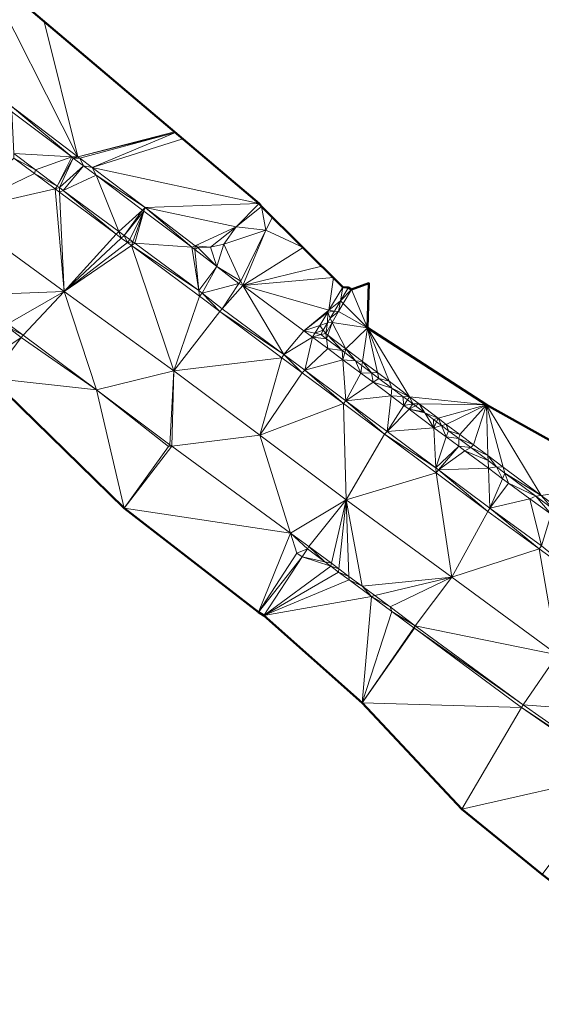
# Model space of a CAD drawing. Header units: metres. Extents: x 3490451 to 6981510, y 5754235 to 11509207.
# Tile 53 of 77: x 3490716 to 3490736, y 5754556 to 5754595. Entities that reach past the tile are written whole.
import ezdxf

# ---------------------------------------------------------------- set-up
doc = ezdxf.new("R2010")
doc.units = ezdxf.units.M
doc.layers.add('Kartierung-05$0$$VERB', color=7, linetype='Continuous', lineweight=18, true_color=0x82563a)

msp = doc.modelspace()

# ---------------------------------------------------------------- linework, layer by layer
at = {"layer": 'Kartierung-05$0$$VERB', "color": 1, "lineweight": 50, "ltscale": 0.02}
for points in [[(3490753.607, 5754596.644), (3490752.275, 5754593.798), (3490749.614, 5754588.334), (3490745.55, 5754579.872), (3490744.176, 5754575.688), (3490742.906, 5754576.245), (3490742.773, 5754576.315), (3490740.752, 5754577.429), (3490739.725, 5754576.525), (3490734.284, 5754579.562), (3490729.637, 5754582.577), (3490729.686, 5754584.32), (3490729.003, 5754584.069), (3490728.874, 5754584.145), (3490728.669, 5754584.169), (3490725.487, 5754587.324), (3490725.394, 5754587.441), (3490714.596, 5754596.574)], [(3490714.891, 5754580.603), (3490720.103, 5754575.522), (3490725.363, 5754571.449), (3490725.572, 5754571.312), (3490729.419, 5754567.907), (3490733.318, 5754563.736), (3490736.472, 5754561.181), (3490737.831, 5754560.143), (3490740.516, 5754555.936), (3490747.94, 5754549.754), (3490752.346, 5754546.569), (3490765.008, 5754540.414), (3490771.441, 5754539.101), (3490779.813, 5754534.095), (3490777.125, 5754527.494), (3490775.729, 5754517.042), (3490773.072, 5754504.708), (3490770.093, 5754497.509)]]:
    msp.add_lwpolyline(points, dxfattribs=at)
at = {"layer": 'Kartierung-05$0$$VERB'}
for points in [[(3490715.66, 5754591.266, 170.518), (3490718.299, 5754589.266, 170.335), (3490714.596, 5754596.574, 170.935)], [(3490718.299, 5754589.266, 170.335), (3490716.978, 5754594.559, 170.734), (3490714.596, 5754596.574, 170.935)], [(3490718.299, 5754589.266, 170.335), (3490722.077, 5754590.246, 170.374), (3490716.978, 5754594.559, 170.734)], [(3490715.66, 5754591.266, 170.518), (3490715.708, 5754591.027, 170.519), (3490718.058, 5754589.26, 170.349)], [(3490715.66, 5754591.266, 170.518), (3490718.058, 5754589.26, 170.349), (3490718.299, 5754589.266, 170.335)], [(3490715.785, 5754589.389, 170.413), (3490715.708, 5754591.027, 170.519), (3490718.058, 5754589.26, 170.349)], [(3490718.299, 5754589.266, 170.335), (3490722.077, 5754590.246, 170.374), (3490722.119, 5754590.211, 170.371)], [(3490718.371, 5754589.211, 170.33), (3490718.299, 5754589.266, 170.335), (3490722.119, 5754590.211, 170.371)], [(3490718.371, 5754589.211, 170.33), (3490718.86, 5754588.841, 170.296), (3490722.119, 5754590.211, 170.371)], [(3490718.86, 5754588.841, 170.296), (3490722.403, 5754589.971, 170.35), (3490722.119, 5754590.211, 170.371)], [(3490718.86, 5754588.841, 170.296), (3490722.403, 5754589.971, 170.35), (3490725.394, 5754587.441, 170.241)], [(3490716.601, 5754588.606, 170.219), (3490715.794, 5754589.205, 170.276), (3490713.483, 5754587.111, 170.358)], [(3490716.639, 5754588.754, 170.352), (3490715.785, 5754589.389, 170.413), (3490718.058, 5754589.26, 170.349)], [(3490716.639, 5754588.754, 170.352), (3490715.785, 5754589.389, 170.413), (3490715.794, 5754589.205, 170.276)], [(3490716.601, 5754588.606, 170.219), (3490716.639, 5754588.754, 170.352), (3490715.794, 5754589.205, 170.276)], [(3490716.639, 5754588.754, 170.352), (3490718.058, 5754589.26, 170.349), (3490717.492, 5754588.119, 170.291)], [(3490718.058, 5754589.26, 170.349), (3490718.115, 5754589.217, 170.345), (3490717.492, 5754588.119, 170.291)], [(3490717.572, 5754588.06, 170.285), (3490718.115, 5754589.217, 170.345), (3490717.492, 5754588.119, 170.291)], [(3490717.572, 5754588.06, 170.285), (3490718.519, 5754588.914, 170.316), (3490718.115, 5754589.217, 170.345)], [(3490718.058, 5754589.26, 170.349), (3490718.299, 5754589.266, 170.335), (3490718.115, 5754589.217, 170.345)], [(3490718.371, 5754589.211, 170.33), (3490718.299, 5754589.266, 170.335), (3490718.115, 5754589.217, 170.345)], [(3490718.371, 5754589.211, 170.33), (3490718.519, 5754588.914, 170.316), (3490718.115, 5754589.217, 170.345)], [(3490718.371, 5754589.211, 170.33), (3490718.86, 5754588.841, 170.296), (3490718.519, 5754588.914, 170.316)], [(3490717.727, 5754587.946, 170.272), (3490717.572, 5754588.06, 170.285), (3490718.519, 5754588.914, 170.316)], [(3490717.727, 5754587.946, 170.272), (3490719.017, 5754588.54, 170.28), (3490718.519, 5754588.914, 170.316)], [(3490719.017, 5754588.54, 170.28), (3490718.86, 5754588.841, 170.296), (3490718.519, 5754588.914, 170.316)], [(3490719.017, 5754588.54, 170.28), (3490720.925, 5754587.275, 170.153), (3490718.86, 5754588.841, 170.296)], [(3490718.86, 5754588.841, 170.296), (3490725.394, 5754587.441, 170.241), (3490725.394, 5754587.441, 170.241)], [(3490720.925, 5754587.275, 170.153), (3490718.86, 5754588.841, 170.296), (3490725.394, 5754587.441, 170.241)], [(3490716.601, 5754588.606, 170.219), (3490717.408, 5754588.006, 170.162), (3490713.483, 5754587.111, 170.358)], [(3490716.601, 5754588.606, 170.219), (3490716.639, 5754588.754, 170.352), (3490717.492, 5754588.119, 170.291)], [(3490716.601, 5754588.606, 170.219), (3490717.492, 5754588.119, 170.291), (3490717.408, 5754588.006, 170.162)], [(3490719.895, 5754586.344, 170.096), (3490717.727, 5754587.946, 170.272), (3490719.017, 5754588.54, 170.28)], [(3490720.822, 5754587.182, 170.15), (3490719.895, 5754586.344, 170.096), (3490719.017, 5754588.54, 170.28)], [(3490720.822, 5754587.182, 170.15), (3490719.017, 5754588.54, 170.28), (3490720.925, 5754587.275, 170.153)], [(3490717.766, 5754584, 170.057), (3490717.408, 5754588.006, 170.162), (3490713.483, 5754587.111, 170.358)], [(3490717.572, 5754588.06, 170.285), (3490717.492, 5754588.119, 170.291), (3490717.408, 5754588.006, 170.162)], [(3490717.58, 5754587.878, 170.148), (3490717.572, 5754588.06, 170.285), (3490717.408, 5754588.006, 170.162)], [(3490717.58, 5754587.878, 170.148), (3490717.766, 5754584, 170.057), (3490717.408, 5754588.006, 170.162)], [(3490717.727, 5754587.946, 170.272), (3490717.58, 5754587.878, 170.148), (3490717.572, 5754588.06, 170.285)], [(3490719.797, 5754586.236, 169.974), (3490717.727, 5754587.946, 170.272), (3490717.58, 5754587.878, 170.148)], [(3490719.797, 5754586.236, 169.974), (3490717.58, 5754587.878, 170.148), (3490717.766, 5754584, 170.057)], [(3490719.797, 5754586.236, 169.974), (3490719.895, 5754586.344, 170.096), (3490717.727, 5754587.946, 170.272)], [(3490720.822, 5754587.182, 170.15), (3490720.885, 5754587.135, 170.145), (3490720.925, 5754587.275, 170.153)], [(3490720.885, 5754587.135, 170.145), (3490720.925, 5754587.275, 170.153), (3490722.76, 5754585.726, 170.01)], [(3490720.925, 5754587.275, 170.153), (3490724.487, 5754586.526, 170.109), (3490725.394, 5754587.441, 170.241)], [(3490722.89, 5754585.787, 170.017), (3490720.925, 5754587.275, 170.153), (3490722.76, 5754585.726, 170.01)], [(3490722.89, 5754585.787, 170.017), (3490720.925, 5754587.275, 170.153), (3490724.487, 5754586.526, 170.109)], [(3490724.487, 5754586.526, 170.109), (3490725.487, 5754587.324, 170.171), (3490725.394, 5754587.441, 170.241)], [(3490724.487, 5754586.526, 170.109), (3490725.394, 5754587.441, 170.241), (3490725.394, 5754587.441, 170.241)], [(3490724.487, 5754586.526, 170.109), (3490725.487, 5754587.324, 170.171), (3490725.649, 5754586.399, 170.003)], [(3490725.908, 5754586.906, 170.043), (3490725.487, 5754587.324, 170.171), (3490725.649, 5754586.399, 170.003)], [(3490717.766, 5754584, 170.057), (3490713.483, 5754587.111, 170.358), (3490714.047, 5754583.847, 170.129)], [(3490720.822, 5754587.182, 170.15), (3490719.895, 5754586.344, 170.096), (3490720.107, 5754586.188, 170.078)], [(3490720.822, 5754587.182, 170.15), (3490720.107, 5754586.188, 170.078), (3490720.885, 5754587.135, 170.145)], [(3490720.107, 5754586.188, 170.078), (3490720.885, 5754587.135, 170.145), (3490720.326, 5754586.026, 170.06)], [(3490720.444, 5754585.939, 170.051), (3490720.885, 5754587.135, 170.145), (3490720.326, 5754586.026, 170.06)], [(3490720.444, 5754585.939, 170.051), (3490720.885, 5754587.135, 170.145), (3490720.522, 5754585.881, 170.045)], [(3490720.885, 5754587.135, 170.145), (3490722.76, 5754585.726, 170.01), (3490720.522, 5754585.881, 170.045)], [(3490725.649, 5754586.399, 170.003), (3490725.908, 5754586.906, 170.043), (3490727.107, 5754585.717, 169.915)], [(3490722.89, 5754585.787, 170.017), (3490724.487, 5754586.526, 170.109), (3490723.486, 5754585.729, 170.047)], [(3490724.487, 5754586.526, 170.109), (3490723.486, 5754585.729, 170.047), (3490724.006, 5754585.842, 170.23)], [(3490724.487, 5754586.526, 170.109), (3490724.006, 5754585.842, 170.23), (3490725.649, 5754586.399, 170.003)], [(3490719.797, 5754586.236, 169.974), (3490719.998, 5754586.086, 169.958), (3490717.766, 5754584, 170.057)], [(3490719.998, 5754586.086, 169.958), (3490720.235, 5754585.91, 169.94), (3490717.766, 5754584, 170.057)], [(3490719.797, 5754586.236, 169.974), (3490719.895, 5754586.344, 170.096), (3490719.998, 5754586.086, 169.958)], [(3490719.895, 5754586.344, 170.096), (3490719.998, 5754586.086, 169.958), (3490720.107, 5754586.188, 170.078)], [(3490719.998, 5754586.086, 169.958), (3490720.107, 5754586.188, 170.078), (3490720.235, 5754585.91, 169.94)], [(3490720.107, 5754586.188, 170.078), (3490720.235, 5754585.91, 169.94), (3490720.326, 5754586.026, 170.06)], [(3490724.006, 5754585.842, 170.23), (3490725.649, 5754586.399, 170.003), (3490724.675, 5754584.398, 169.845)], [(3490725.649, 5754586.399, 170.003), (3490724.675, 5754584.398, 169.845), (3490724.748, 5754584.227, 169.824)], [(3490727.107, 5754585.717, 169.915), (3490725.649, 5754586.399, 170.003), (3490724.748, 5754584.227, 169.824)], [(3490720.393, 5754585.793, 169.927), (3490720.235, 5754585.91, 169.94), (3490717.766, 5754584, 170.057)], [(3490720.393, 5754585.793, 169.927), (3490717.766, 5754584, 170.057), (3490722.048, 5754580.889, 169.756)], [(3490720.444, 5754585.939, 170.051), (3490720.235, 5754585.91, 169.94), (3490720.326, 5754586.026, 170.06)], [(3490720.444, 5754585.939, 170.051), (3490720.393, 5754585.793, 169.927), (3490720.235, 5754585.91, 169.94)], [(3490720.444, 5754585.939, 170.051), (3490720.393, 5754585.793, 169.927), (3490720.522, 5754585.881, 170.045)], [(3490723.029, 5754584.03, 169.841), (3490720.393, 5754585.793, 169.927), (3490720.522, 5754585.881, 170.045)], [(3490720.393, 5754585.793, 169.927), (3490723.063, 5754583.815, 169.717), (3490722.048, 5754580.889, 169.756)], [(3490723.029, 5754584.03, 169.841), (3490720.393, 5754585.793, 169.927), (3490723.063, 5754583.815, 169.717)], [(3490723.029, 5754584.03, 169.841), (3490722.76, 5754585.726, 170.01), (3490720.522, 5754585.881, 170.045)], [(3490722.89, 5754585.787, 170.017), (3490722.76, 5754585.726, 170.01), (3490722.874, 5754585.64, 170.002)], [(3490723.029, 5754584.03, 169.841), (3490722.76, 5754585.726, 170.01), (3490722.874, 5754585.64, 170.002)], [(3490722.89, 5754585.787, 170.017), (3490722.991, 5754585.71, 170.01), (3490722.874, 5754585.64, 170.002)], [(3490723.734, 5754584.97, 169.926), (3490722.991, 5754585.71, 170.01), (3490722.874, 5754585.64, 170.002)], [(3490722.89, 5754585.787, 170.017), (3490722.991, 5754585.71, 170.01), (3490723.486, 5754585.729, 170.047)], [(3490723.734, 5754584.97, 169.926), (3490722.991, 5754585.71, 170.01), (3490723.486, 5754585.729, 170.047)], [(3490723.734, 5754584.97, 169.926), (3490723.486, 5754585.729, 170.047), (3490724.006, 5754585.842, 170.23)], [(3490723.734, 5754584.97, 169.926), (3490724.006, 5754585.842, 170.23), (3490724.675, 5754584.398, 169.845)], [(3490724.748, 5754584.227, 169.824), (3490727.84, 5754584.991, 169.837), (3490727.107, 5754585.717, 169.915)], [(3490723.029, 5754584.03, 169.841), (3490723.734, 5754584.97, 169.926), (3490722.874, 5754585.64, 170.002)], [(3490723.029, 5754584.03, 169.841), (3490723.734, 5754584.97, 169.926), (3490723.161, 5754583.932, 169.83)], [(3490723.734, 5754584.97, 169.926), (3490724.595, 5754584.301, 169.85), (3490723.161, 5754583.932, 169.83)], [(3490723.734, 5754584.97, 169.926), (3490724.675, 5754584.398, 169.845), (3490724.595, 5754584.301, 169.85)], [(3490724.748, 5754584.227, 169.824), (3490728.297, 5754584.538, 169.792), (3490727.84, 5754584.991, 169.837)], [(3490728.122, 5754583.264, 169.689), (3490728.297, 5754584.538, 169.792), (3490724.748, 5754584.227, 169.824)], [(3490728.122, 5754583.264, 169.689), (3490728.297, 5754584.538, 169.792), (3490728.669, 5754584.169, 169.755)], [(3490724.595, 5754584.301, 169.85), (3490723.161, 5754583.932, 169.83), (3490723.946, 5754583.311, 169.696)], [(3490724.748, 5754584.227, 169.824), (3490724.595, 5754584.301, 169.85), (3490723.946, 5754583.311, 169.696)], [(3490724.748, 5754584.227, 169.824), (3490723.946, 5754583.311, 169.696), (3490726.352, 5754581.529, 169.499)], [(3490724.675, 5754584.398, 169.845), (3490724.748, 5754584.227, 169.824), (3490724.595, 5754584.301, 169.85)], [(3490727.138, 5754582.458, 169.605), (3490724.748, 5754584.227, 169.824), (3490726.352, 5754581.529, 169.499)], [(3490728.122, 5754583.264, 169.689), (3490727.138, 5754582.458, 169.605), (3490724.748, 5754584.227, 169.824)], [(3490728.122, 5754583.264, 169.689), (3490728.575, 5754583.633, 169.721), (3490728.669, 5754584.169, 169.755)], [(3490728.575, 5754583.633, 169.721), (3490728.855, 5754584.113, 169.76), (3490728.669, 5754584.169, 169.755)], [(3490728.855, 5754584.113, 169.76), (3490728.669, 5754584.169, 169.755), (3490728.874, 5754584.145, 169.763)], [(3490728.855, 5754584.113, 169.76), (3490729.003, 5754584.069, 170.295), (3490728.874, 5754584.145, 169.763)], [(3490729.003, 5754584.069, 170.295), (3490728.874, 5754584.145, 169.763), (3490729.003, 5754584.069, 170.295)], [(3490729.686, 5754584.32, 170.407), (3490729.637, 5754582.577, 170.355), (3490729.003, 5754584.069, 170.295)], [(3490729.686, 5754584.32, 170.407), (3490729.003, 5754584.069, 170.295), (3490729.003, 5754584.069, 170.295)], [(3490717.766, 5754584, 170.057), (3490714.047, 5754583.847, 170.129), (3490715.561, 5754582.731, 170.034)], [(3490717.766, 5754584, 170.057), (3490715.561, 5754582.731, 170.034), (3490716.154, 5754582.287, 169.981)], [(3490717.766, 5754584, 170.057), (3490719.024, 5754580.144, 169.792), (3490716.154, 5754582.287, 169.981)], [(3490717.766, 5754584, 170.057), (3490719.024, 5754580.144, 169.792), (3490722.048, 5754580.889, 169.756)], [(3490723.855, 5754583.21, 169.657), (3490723.063, 5754583.815, 169.717), (3490722.048, 5754580.889, 169.756)], [(3490723.029, 5754584.03, 169.841), (3490723.161, 5754583.932, 169.83), (3490723.063, 5754583.815, 169.717)], [(3490723.161, 5754583.932, 169.83), (3490723.855, 5754583.21, 169.657), (3490723.063, 5754583.815, 169.717)], [(3490723.161, 5754583.932, 169.83), (3490723.946, 5754583.311, 169.696), (3490723.855, 5754583.21, 169.657)], [(3490728.575, 5754583.633, 169.721), (3490728.855, 5754584.113, 169.76), (3490729.003, 5754584.069, 170.295)], [(3490728.684, 5754583.524, 170.28), (3490728.575, 5754583.633, 169.721), (3490729.003, 5754584.069, 170.295)], [(3490728.684, 5754583.524, 170.28), (3490729.637, 5754582.577, 170.355), (3490729.003, 5754584.069, 170.295)], [(3490728.122, 5754583.264, 169.689), (3490728.575, 5754583.633, 169.721), (3490728.337, 5754583.226, 169.688)], [(3490728.575, 5754583.633, 169.721), (3490728.5, 5754583.208, 170.271), (3490728.337, 5754583.226, 169.688)], [(3490728.684, 5754583.524, 170.28), (3490728.575, 5754583.633, 169.721), (3490728.5, 5754583.208, 170.271)], [(3490728.684, 5754583.524, 170.28), (3490728.5, 5754583.208, 170.271), (3490729.637, 5754582.577, 170.355)], [(3490726.277, 5754581.401, 169.447), (3490723.855, 5754583.21, 169.657), (3490722.048, 5754580.889, 169.756)], [(3490723.946, 5754583.311, 169.696), (3490726.352, 5754581.529, 169.499), (3490723.855, 5754583.21, 169.657)], [(3490726.352, 5754581.529, 169.499), (3490726.277, 5754581.401, 169.447), (3490723.855, 5754583.21, 169.657)], [(3490728.122, 5754583.264, 169.689), (3490728.076, 5754583.188, 169.684), (3490727.138, 5754582.458, 169.605)], [(3490727.76, 5754582.665, 169.645), (3490728.076, 5754583.188, 169.684), (3490727.138, 5754582.458, 169.605)], [(3490727.76, 5754582.665, 169.645), (3490728.069, 5754582.767, 169.65), (3490728.076, 5754583.188, 169.684)], [(3490728.176, 5754582.951, 169.665), (3490728.069, 5754582.767, 169.65), (3490728.076, 5754583.188, 169.684)], [(3490728.122, 5754583.264, 169.689), (3490728.076, 5754583.188, 169.684), (3490728.337, 5754583.226, 169.688)], [(3490728.176, 5754582.951, 169.665), (3490728.076, 5754583.188, 169.684), (3490728.337, 5754583.226, 169.688)], [(3490728.176, 5754582.951, 169.665), (3490728.5, 5754583.208, 170.271), (3490728.337, 5754583.226, 169.688)], [(3490728.176, 5754582.951, 169.665), (3490728.249, 5754582.778, 170.259), (3490728.5, 5754583.208, 170.271)], [(3490728.249, 5754582.778, 170.259), (3490728.5, 5754583.208, 170.271), (3490729.637, 5754582.577, 170.355)], [(3490716.084, 5754582.19, 170.067), (3490714.334, 5754581.025, 169.987), (3490715.504, 5754582.632, 170.093)], [(3490715.504, 5754582.632, 170.093), (3490715.561, 5754582.731, 170.034), (3490716.154, 5754582.287, 169.981)], [(3490716.084, 5754582.19, 170.067), (3490715.504, 5754582.632, 170.093), (3490716.154, 5754582.287, 169.981)], [(3490727.76, 5754582.665, 169.645), (3490727.575, 5754582.359, 169.623), (3490727.138, 5754582.458, 169.605)], [(3490727.899, 5754582.478, 169.627), (3490727.76, 5754582.665, 169.645), (3490727.575, 5754582.359, 169.623)], [(3490727.899, 5754582.478, 169.627), (3490727.76, 5754582.665, 169.645), (3490728.069, 5754582.767, 169.65)], [(3490727.899, 5754582.478, 169.627), (3490728.069, 5754582.767, 169.65), (3490727.997, 5754582.348, 170.247)], [(3490728.249, 5754582.778, 170.259), (3490728.069, 5754582.767, 169.65), (3490727.997, 5754582.348, 170.247)], [(3490728.076, 5754582.288, 170.255), (3490728.249, 5754582.778, 170.259), (3490727.997, 5754582.348, 170.247)], [(3490728.176, 5754582.951, 169.665), (3490728.249, 5754582.778, 170.259), (3490728.069, 5754582.767, 169.65)], [(3490728.076, 5754582.288, 170.255), (3490728.249, 5754582.778, 170.259), (3490728.781, 5754581.757, 170.324)], [(3490728.249, 5754582.778, 170.259), (3490729.637, 5754582.577, 170.355), (3490728.781, 5754581.757, 170.324)], [(3490719.024, 5754580.144, 169.792), (3490716.084, 5754582.19, 170.067), (3490716.154, 5754582.287, 169.981)], [(3490727.483, 5754582.207, 169.612), (3490727.138, 5754582.458, 169.605), (3490726.352, 5754581.529, 169.499)], [(3490727.575, 5754582.359, 169.623), (3490727.483, 5754582.207, 169.612), (3490727.138, 5754582.458, 169.605)], [(3490727.575, 5754582.359, 169.623), (3490727.8, 5754582.308, 169.613), (3490727.483, 5754582.207, 169.612)], [(3490728.024, 5754582.139, 169.596), (3490727.8, 5754582.308, 169.613), (3490727.483, 5754582.207, 169.612)], [(3490727.899, 5754582.478, 169.627), (3490727.575, 5754582.359, 169.623), (3490727.8, 5754582.308, 169.613)], [(3490727.899, 5754582.478, 169.627), (3490727.997, 5754582.348, 170.247), (3490727.8, 5754582.308, 169.613)], [(3490728.024, 5754582.139, 169.596), (3490727.997, 5754582.348, 170.247), (3490727.8, 5754582.308, 169.613)], [(3490728.076, 5754582.288, 170.255), (3490728.024, 5754582.139, 169.596), (3490727.997, 5754582.348, 170.247)], [(3490728.076, 5754582.288, 170.255), (3490728.024, 5754582.139, 169.596), (3490728.634, 5754581.68, 169.549)], [(3490728.076, 5754582.288, 170.255), (3490728.634, 5754581.68, 169.549), (3490728.781, 5754581.757, 170.324)], [(3490729.439, 5754581.262, 170.257), (3490729.637, 5754582.577, 170.355), (3490728.781, 5754581.757, 170.324)], [(3490730.025, 5754580.821, 170.198), (3490729.439, 5754581.262, 170.257), (3490729.637, 5754582.577, 170.355)], [(3490731.277, 5754579.878, 170.071), (3490729.637, 5754582.577, 170.355), (3490734.284, 5754579.562, 170.024)], [(3490730.477, 5754580.481, 170.152), (3490731.277, 5754579.878, 170.071), (3490729.637, 5754582.577, 170.355)], [(3490730.025, 5754580.821, 170.198), (3490730.477, 5754580.481, 170.152), (3490729.637, 5754582.577, 170.355)], [(3490716.084, 5754582.19, 170.067), (3490714.891, 5754580.603, 169.96), (3490714.334, 5754581.025, 169.987)], [(3490719.024, 5754580.144, 169.792), (3490716.084, 5754582.19, 170.067), (3490714.891, 5754580.603, 169.96)], [(3490727.483, 5754582.207, 169.612), (3490726.352, 5754581.529, 169.499), (3490727.179, 5754580.918, 169.498)], [(3490728.073, 5754581.767, 169.561), (3490727.483, 5754582.207, 169.612), (3490727.179, 5754580.918, 169.498)], [(3490728.024, 5754582.139, 169.596), (3490728.073, 5754581.767, 169.561), (3490727.483, 5754582.207, 169.612)], [(3490728.024, 5754582.139, 169.596), (3490728.073, 5754581.767, 169.561), (3490728.634, 5754581.68, 169.549)], [(3490726.352, 5754581.529, 169.499), (3490727.074, 5754580.816, 169.392), (3490726.277, 5754581.401, 169.447)], [(3490726.352, 5754581.529, 169.499), (3490727.179, 5754580.918, 169.498), (3490727.074, 5754580.816, 169.392)], [(3490728.073, 5754581.767, 169.561), (3490728.662, 5754581.326, 169.51), (3490727.179, 5754580.918, 169.498)], [(3490728.073, 5754581.767, 169.561), (3490728.662, 5754581.326, 169.51), (3490728.634, 5754581.68, 169.549)], [(3490728.738, 5754581.602, 169.541), (3490728.634, 5754581.68, 169.549), (3490728.781, 5754581.757, 170.324)], [(3490728.738, 5754581.602, 169.541), (3490728.662, 5754581.326, 169.51), (3490728.634, 5754581.68, 169.549)], [(3490729.159, 5754581.285, 169.508), (3490728.738, 5754581.602, 169.541), (3490728.662, 5754581.326, 169.51)], [(3490729.159, 5754581.285, 169.508), (3490728.738, 5754581.602, 169.541), (3490728.781, 5754581.757, 170.324)], [(3490729.159, 5754581.285, 169.508), (3490729.439, 5754581.262, 170.257), (3490728.781, 5754581.757, 170.324)], [(3490725.422, 5754578.367, 169.5), (3490726.277, 5754581.401, 169.447), (3490722.048, 5754580.889, 169.756)], [(3490725.422, 5754578.367, 169.5), (3490727.074, 5754580.816, 169.392), (3490726.277, 5754581.401, 169.447)], [(3490728.662, 5754581.326, 169.51), (3490728.789, 5754579.715, 169.381), (3490727.179, 5754580.918, 169.498)], [(3490728.662, 5754581.326, 169.51), (3490729.37, 5754580.798, 169.449), (3490728.789, 5754579.715, 169.381)], [(3490729.159, 5754581.285, 169.508), (3490728.662, 5754581.326, 169.51), (3490729.37, 5754580.798, 169.449)], [(3490729.159, 5754581.285, 169.508), (3490729.414, 5754581.093, 169.488), (3490729.439, 5754581.262, 170.257)], [(3490729.159, 5754581.285, 169.508), (3490729.414, 5754581.093, 169.488), (3490729.37, 5754580.798, 169.449)], [(3490729.787, 5754580.813, 169.46), (3490729.414, 5754581.093, 169.488), (3490729.37, 5754580.798, 169.449)], [(3490729.787, 5754580.813, 169.46), (3490729.414, 5754581.093, 169.488), (3490729.439, 5754581.262, 170.257)], [(3490729.787, 5754580.813, 169.46), (3490730.025, 5754580.821, 170.198), (3490729.439, 5754581.262, 170.257)], [(3490719.024, 5754580.144, 169.792), (3490722.048, 5754580.889, 169.756), (3490721.894, 5754578.001, 169.603)], [(3490721.976, 5754577.941, 169.598), (3490722.048, 5754580.889, 169.756), (3490721.894, 5754578.001, 169.603)], [(3490721.976, 5754577.941, 169.598), (3490725.422, 5754578.367, 169.5), (3490722.048, 5754580.889, 169.756)], [(3490728.686, 5754579.612, 169.267), (3490725.422, 5754578.367, 169.5), (3490727.074, 5754580.816, 169.392)], [(3490728.686, 5754579.612, 169.267), (3490727.179, 5754580.918, 169.498), (3490727.074, 5754580.816, 169.392)], [(3490728.686, 5754579.612, 169.267), (3490728.789, 5754579.715, 169.381), (3490727.179, 5754580.918, 169.498)], [(3490729.848, 5754580.441, 169.408), (3490729.37, 5754580.798, 169.449), (3490728.789, 5754579.715, 169.381)], [(3490729.787, 5754580.813, 169.46), (3490729.848, 5754580.441, 169.408), (3490729.37, 5754580.798, 169.449)], [(3490729.787, 5754580.813, 169.46), (3490730.025, 5754580.821, 170.198), (3490730.075, 5754580.596, 169.437)], [(3490729.787, 5754580.813, 169.46), (3490729.848, 5754580.441, 169.408), (3490730.075, 5754580.596, 169.437)], [(3490730.025, 5754580.821, 170.198), (3490730.075, 5754580.596, 169.437), (3490730.477, 5754580.481, 170.152)], [(3490719.024, 5754580.144, 169.792), (3490720.103, 5754575.522, 169.597), (3490714.891, 5754580.603, 169.96)], [(3490729.848, 5754580.441, 169.408), (3490730.552, 5754579.915, 169.347), (3490728.789, 5754579.715, 169.381)], [(3490729.848, 5754580.441, 169.408), (3490730.075, 5754580.596, 169.437), (3490730.585, 5754580.212, 169.398)], [(3490729.848, 5754580.441, 169.408), (3490730.552, 5754579.915, 169.347), (3490730.585, 5754580.212, 169.398)], [(3490730.075, 5754580.596, 169.437), (3490730.477, 5754580.481, 170.152), (3490730.585, 5754580.212, 169.398)], [(3490730.477, 5754580.481, 170.152), (3490730.585, 5754580.212, 169.398), (3490731.277, 5754579.878, 170.071)], [(3490719.024, 5754580.144, 169.792), (3490720.103, 5754575.522, 169.597), (3490721.839, 5754577.924, 169.65)], [(3490719.024, 5754580.144, 169.792), (3490721.839, 5754577.924, 169.65), (3490721.894, 5754578.001, 169.603)], [(3490730.552, 5754579.915, 169.347), (3490728.789, 5754579.715, 169.381), (3490730.399, 5754578.512, 169.263)], [(3490730.552, 5754579.915, 169.347), (3490731.058, 5754579.537, 169.303), (3490730.399, 5754578.512, 169.263)], [(3490731.011, 5754579.892, 169.365), (3490730.552, 5754579.915, 169.347), (3490730.585, 5754580.212, 169.398)], [(3490731.011, 5754579.892, 169.365), (3490730.552, 5754579.915, 169.347), (3490731.058, 5754579.537, 169.303)], [(3490731.011, 5754579.892, 169.365), (3490730.585, 5754580.212, 169.398), (3490731.277, 5754579.878, 170.071)], [(3490728.686, 5754579.612, 169.267), (3490725.422, 5754578.367, 169.5), (3490728.797, 5754575.845, 169.245)], [(3490728.686, 5754579.612, 169.267), (3490728.789, 5754579.715, 169.381), (3490730.298, 5754578.408, 169.141)], [(3490728.686, 5754579.612, 169.267), (3490730.298, 5754578.408, 169.141), (3490728.797, 5754575.845, 169.245)], [(3490728.789, 5754579.715, 169.381), (3490730.399, 5754578.512, 169.263), (3490730.298, 5754578.408, 169.141)], [(3490731.058, 5754579.537, 169.303), (3490731.256, 5754579.389, 169.286), (3490730.399, 5754578.512, 169.263)], [(3490731.196, 5754579.752, 169.351), (3490731.011, 5754579.892, 169.365), (3490731.277, 5754579.878, 170.071)], [(3490731.196, 5754579.752, 169.351), (3490731.011, 5754579.892, 169.365), (3490731.058, 5754579.537, 169.303)], [(3490731.196, 5754579.752, 169.351), (3490731.058, 5754579.537, 169.303), (3490731.403, 5754579.596, 169.335)], [(3490731.058, 5754579.537, 169.303), (3490731.403, 5754579.596, 169.335), (3490731.256, 5754579.389, 169.286)], [(3490731.196, 5754579.752, 169.351), (3490731.277, 5754579.878, 170.071), (3490731.403, 5754579.596, 169.335)], [(3490731.508, 5754579.518, 169.327), (3490731.403, 5754579.596, 169.335), (3490731.256, 5754579.389, 169.286)], [(3490731.508, 5754579.518, 169.327), (3490731.82, 5754579.283, 169.303), (3490731.256, 5754579.389, 169.286)], [(3490731.656, 5754579.593, 170.032), (3490731.277, 5754579.878, 170.071), (3490731.403, 5754579.596, 169.335)], [(3490731.656, 5754579.593, 170.032), (3490731.277, 5754579.878, 170.071), (3490734.284, 5754579.562, 170.024)], [(3490731.508, 5754579.518, 169.327), (3490731.656, 5754579.593, 170.032), (3490731.403, 5754579.596, 169.335)], [(3490731.508, 5754579.518, 169.327), (3490731.82, 5754579.283, 169.303), (3490731.656, 5754579.593, 170.032)], [(3490731.872, 5754579.243, 169.299), (3490731.82, 5754579.283, 169.303), (3490731.656, 5754579.593, 170.032)], [(3490732.392, 5754579.04, 169.957), (3490731.656, 5754579.593, 170.032), (3490734.284, 5754579.562, 170.024)], [(3490732.392, 5754579.04, 169.957), (3490731.872, 5754579.243, 169.299), (3490731.656, 5754579.593, 170.032)], [(3490732.392, 5754579.04, 169.957), (3490732.715, 5754578.797, 169.925), (3490734.284, 5754579.562, 170.024)], [(3490733.245, 5754578.398, 169.871), (3490732.715, 5754578.797, 169.925), (3490734.284, 5754579.562, 170.024)], [(3490733.245, 5754578.398, 169.871), (3490734.284, 5754579.562, 170.024), (3490733.774, 5754578, 169.817)], [(3490734.346, 5754577.572, 169.748), (3490734.284, 5754579.562, 170.024), (3490733.774, 5754578, 169.817)], [(3490734.94, 5754577.128, 169.676), (3490736.427, 5754576.017, 169.497), (3490734.284, 5754579.562, 170.024)], [(3490736.427, 5754576.017, 169.497), (3490734.284, 5754579.562, 170.024), (3490739.725, 5754576.525, 169.9)], [(3490734.346, 5754577.572, 169.748), (3490734.94, 5754577.128, 169.676), (3490734.284, 5754579.562, 170.024)], [(3490732.23, 5754578.664, 169.202), (3490731.256, 5754579.389, 169.286), (3490730.399, 5754578.512, 169.263)], [(3490731.872, 5754579.243, 169.299), (3490732.23, 5754578.664, 169.202), (3490731.256, 5754579.389, 169.286)], [(3490731.872, 5754579.243, 169.299), (3490731.82, 5754579.283, 169.303), (3490731.256, 5754579.389, 169.286)], [(3490732.21, 5754578.989, 169.273), (3490731.872, 5754579.243, 169.299), (3490732.23, 5754578.664, 169.202)], [(3490732.392, 5754579.04, 169.957), (3490732.21, 5754578.989, 169.273), (3490731.872, 5754579.243, 169.299)], [(3490732.331, 5754578.898, 169.263), (3490732.392, 5754579.04, 169.957), (3490732.21, 5754578.989, 169.273)], [(3490732.331, 5754578.898, 169.263), (3490732.21, 5754578.989, 169.273), (3490732.23, 5754578.664, 169.202)], [(3490732.532, 5754578.747, 169.248), (3490732.331, 5754578.898, 169.263), (3490732.23, 5754578.664, 169.202)], [(3490732.532, 5754578.747, 169.248), (3490732.714, 5754578.305, 169.16), (3490732.23, 5754578.664, 169.202)], [(3490732.532, 5754578.747, 169.248), (3490732.331, 5754578.898, 169.263), (3490732.392, 5754579.04, 169.957)], [(3490732.532, 5754578.747, 169.248), (3490732.392, 5754579.04, 169.957), (3490732.715, 5754578.797, 169.925)], [(3490732.532, 5754578.747, 169.248), (3490732.795, 5754578.549, 169.228), (3490732.715, 5754578.797, 169.925)], [(3490732.532, 5754578.747, 169.248), (3490732.714, 5754578.305, 169.16), (3490732.795, 5754578.549, 169.228)], [(3490733.245, 5754578.398, 169.871), (3490732.795, 5754578.549, 169.228), (3490732.715, 5754578.797, 169.925)], [(3490726.618, 5754574.543, 169.291), (3490721.976, 5754577.941, 169.598), (3490725.422, 5754578.367, 169.5)], [(3490726.618, 5754574.543, 169.291), (3490725.422, 5754578.367, 169.5), (3490728.797, 5754575.845, 169.245)], [(3490732.316, 5754576.901, 168.972), (3490730.298, 5754578.408, 169.141), (3490728.797, 5754575.845, 169.245)], [(3490732.307, 5754577.089, 169.118), (3490730.399, 5754578.512, 169.263), (3490730.298, 5754578.408, 169.141)], [(3490732.307, 5754577.089, 169.118), (3490732.316, 5754576.901, 168.972), (3490730.298, 5754578.408, 169.141)], [(3490732.307, 5754577.089, 169.118), (3490732.23, 5754578.664, 169.202), (3490730.399, 5754578.512, 169.263)], [(3490732.714, 5754578.305, 169.16), (3490732.307, 5754577.089, 169.118), (3490732.23, 5754578.664, 169.202)], [(3490733.204, 5754578.241, 169.196), (3490732.714, 5754578.305, 169.16), (3490732.795, 5754578.549, 169.228)], [(3490733.204, 5754578.241, 169.196), (3490733.245, 5754578.398, 169.871), (3490732.795, 5754578.549, 169.228)], [(3490733.204, 5754578.241, 169.196), (3490733.245, 5754578.398, 169.871), (3490733.774, 5754578, 169.817)], [(3490721.976, 5754577.941, 169.598), (3490721.839, 5754577.924, 169.65), (3490721.894, 5754578.001, 169.603)], [(3490732.714, 5754578.305, 169.16), (3490732.307, 5754577.089, 169.118), (3490733.204, 5754577.94, 169.118)], [(3490733.204, 5754578.241, 169.196), (3490732.714, 5754578.305, 169.16), (3490733.204, 5754577.94, 169.118)], [(3490733.669, 5754577.891, 169.16), (3490733.204, 5754578.241, 169.196), (3490733.774, 5754578, 169.817)], [(3490733.669, 5754577.891, 169.16), (3490733.204, 5754578.241, 169.196), (3490733.204, 5754577.94, 169.118)], [(3490734.346, 5754577.572, 169.748), (3490733.669, 5754577.891, 169.16), (3490733.774, 5754578, 169.817)], [(3490726.618, 5754574.543, 169.291), (3490721.976, 5754577.941, 169.598), (3490720.103, 5754575.522, 169.597)], [(3490721.976, 5754577.941, 169.598), (3490720.103, 5754575.522, 169.597), (3490721.839, 5754577.924, 169.65)], [(3490732.307, 5754577.089, 169.118), (3490733.204, 5754577.94, 169.118), (3490732.411, 5754577.012, 169.111)], [(3490733.444, 5754577.761, 169.097), (3490733.204, 5754577.94, 169.118), (3490732.411, 5754577.012, 169.111)], [(3490734.363, 5754577.077, 169.017), (3490733.444, 5754577.761, 169.097), (3490732.411, 5754577.012, 169.111)], [(3490733.669, 5754577.891, 169.16), (3490733.444, 5754577.761, 169.097), (3490733.204, 5754577.94, 169.118)], [(3490734.352, 5754577.377, 169.107), (3490733.669, 5754577.891, 169.16), (3490733.444, 5754577.761, 169.097)], [(3490734.363, 5754577.077, 169.017), (3490734.352, 5754577.377, 169.107), (3490733.444, 5754577.761, 169.097)], [(3490734.346, 5754577.572, 169.748), (3490734.352, 5754577.377, 169.107), (3490733.669, 5754577.891, 169.16)], [(3490734.679, 5754577.131, 169.082), (3490734.346, 5754577.572, 169.748), (3490734.352, 5754577.377, 169.107)], [(3490734.679, 5754577.131, 169.082), (3490734.346, 5754577.572, 169.748), (3490734.94, 5754577.128, 169.676)], [(3490734.679, 5754577.131, 169.082), (3490734.363, 5754577.077, 169.017), (3490734.352, 5754577.377, 169.107)], [(3490732.316, 5754576.901, 168.972), (3490732.934, 5754572.814, 168.885), (3490728.797, 5754575.845, 169.245)], [(3490732.307, 5754577.089, 169.118), (3490732.316, 5754576.901, 168.972), (3490732.411, 5754577.012, 169.111)], [(3490732.316, 5754576.901, 168.972), (3490732.411, 5754577.012, 169.111), (3490734.334, 5754575.393, 168.804)], [(3490732.316, 5754576.901, 168.972), (3490732.934, 5754572.814, 168.885), (3490734.334, 5754575.393, 168.804)], [(3490734.363, 5754577.077, 169.017), (3490732.411, 5754577.012, 169.111), (3490734.422, 5754575.511, 168.958)], [(3490732.411, 5754577.012, 169.111), (3490734.422, 5754575.511, 168.958), (3490734.334, 5754575.393, 168.804)], [(3490734.679, 5754577.131, 169.082), (3490734.363, 5754577.077, 169.017), (3490734.914, 5754576.668, 168.97)], [(3490734.363, 5754577.077, 169.017), (3490734.914, 5754576.668, 168.97), (3490734.422, 5754575.511, 168.958)], [(3490734.679, 5754577.131, 169.082), (3490734.94, 5754577.128, 169.676), (3490735.006, 5754576.885, 169.057)], [(3490734.679, 5754577.131, 169.082), (3490734.914, 5754576.668, 168.97), (3490735.006, 5754576.885, 169.057)], [(3490734.914, 5754576.668, 168.97), (3490735.006, 5754576.885, 169.057), (3490735.153, 5754576.49, 168.949)], [(3490734.94, 5754577.128, 169.676), (3490736.427, 5754576.017, 169.497), (3490735.006, 5754576.885, 169.057)], [(3490736.213, 5754575.984, 168.933), (3490735.006, 5754576.885, 169.057), (3490735.153, 5754576.49, 168.949)], [(3490736.427, 5754576.017, 169.497), (3490736.213, 5754575.984, 168.933), (3490735.006, 5754576.885, 169.057)], [(3490734.914, 5754576.668, 168.97), (3490735.153, 5754576.49, 168.949), (3490734.422, 5754575.511, 168.958)], [(3490735.983, 5754575.885, 168.873), (3490735.153, 5754576.49, 168.949), (3490734.422, 5754575.511, 168.958)], [(3490735.983, 5754575.885, 168.873), (3490736.213, 5754575.984, 168.933), (3490735.153, 5754576.49, 168.949)], [(3490736.427, 5754576.017, 169.497), (3490736.924, 5754575.646, 169.437), (3490739.725, 5754576.525, 169.9)], [(3490726.618, 5754574.543, 169.291), (3490728.797, 5754575.845, 169.245), (3490727.341, 5754574.014, 169.243)], [(3490728.22, 5754573.36, 169.171), (3490728.797, 5754575.845, 169.245), (3490727.341, 5754574.014, 169.243)], [(3490728.22, 5754573.36, 169.171), (3490728.514, 5754573.141, 169.147), (3490728.797, 5754575.845, 169.245)], [(3490728.514, 5754573.141, 169.147), (3490728.905, 5754572.85, 169.115), (3490728.797, 5754575.845, 169.245)], [(3490729.419, 5754572.467, 169.072), (3490732.934, 5754572.814, 168.885), (3490728.797, 5754575.845, 169.245)], [(3490728.905, 5754572.85, 169.115), (3490729.419, 5754572.467, 169.072), (3490728.797, 5754575.845, 169.245)], [(3490735.983, 5754575.885, 168.873), (3490736.439, 5754574.042, 168.762), (3490734.422, 5754575.511, 168.958)], [(3490735.983, 5754575.885, 168.873), (3490736.813, 5754575.28, 168.797), (3490736.213, 5754575.984, 168.933)], [(3490735.983, 5754575.885, 168.873), (3490736.813, 5754575.28, 168.797), (3490736.439, 5754574.042, 168.762)], [(3490736.427, 5754576.017, 169.497), (3490736.877, 5754575.489, 168.865), (3490736.213, 5754575.984, 168.933)], [(3490736.813, 5754575.28, 168.797), (3490736.877, 5754575.489, 168.865), (3490736.213, 5754575.984, 168.933)], [(3490736.427, 5754576.017, 169.497), (3490736.877, 5754575.489, 168.865), (3490736.924, 5754575.646, 169.437)], [(3490726.618, 5754574.543, 169.291), (3490720.103, 5754575.522, 169.597), (3490725.363, 5754571.449, 169.191)], [(3490725.362, 5754571.449, 169.191), (3490720.103, 5754575.522, 169.597), (3490725.363, 5754571.449, 169.191)], [(3490736.354, 5754573.928, 168.615), (3490732.934, 5754572.814, 168.885), (3490734.334, 5754575.393, 168.804)], [(3490736.354, 5754573.928, 168.615), (3490734.422, 5754575.511, 168.958), (3490734.334, 5754575.393, 168.804)], [(3490736.354, 5754573.928, 168.615), (3490736.439, 5754574.042, 168.762), (3490734.422, 5754575.511, 168.958)], [(3490726.618, 5754574.543, 169.291), (3490725.363, 5754571.449, 169.191), (3490726.865, 5754573.753, 169.28)], [(3490726.618, 5754574.543, 169.291), (3490727.28, 5754573.923, 169.293), (3490726.865, 5754573.753, 169.28)], [(3490726.618, 5754574.543, 169.291), (3490727.28, 5754573.923, 169.293), (3490727.341, 5754574.014, 169.243)], [(3490725.363, 5754571.449, 169.191), (3490726.865, 5754573.753, 169.28), (3490727.074, 5754573.616, 169.199)], [(3490727.28, 5754573.923, 169.293), (3490726.865, 5754573.753, 169.28), (3490727.074, 5754573.616, 169.199)], [(3490727.963, 5754573.417, 169.235), (3490727.28, 5754573.923, 169.293), (3490727.074, 5754573.616, 169.199)], [(3490727.963, 5754573.417, 169.235), (3490727.28, 5754573.923, 169.293), (3490727.341, 5754574.014, 169.243)], [(3490727.963, 5754573.417, 169.235), (3490728.22, 5754573.36, 169.171), (3490727.341, 5754574.014, 169.243)], [(3490736.354, 5754573.928, 168.615), (3490732.934, 5754572.814, 168.885), (3490737.072, 5754569.782, 168.524)], [(3490736.354, 5754573.928, 168.615), (3490736.439, 5754574.042, 168.762), (3490738.373, 5754572.462, 168.427)], [(3490736.354, 5754573.928, 168.615), (3490738.373, 5754572.462, 168.427), (3490737.072, 5754569.782, 168.524)], [(3490725.363, 5754571.449, 169.191), (3490725.572, 5754571.312, 169.016), (3490727.074, 5754573.616, 169.199)], [(3490728.194, 5754573.247, 169.215), (3490725.572, 5754571.312, 169.016), (3490727.074, 5754573.616, 169.199)], [(3490727.963, 5754573.417, 169.235), (3490728.194, 5754573.247, 169.215), (3490727.074, 5754573.616, 169.199)], [(3490727.963, 5754573.417, 169.235), (3490728.22, 5754573.36, 169.171), (3490728.194, 5754573.247, 169.215)], [(3490728.22, 5754573.36, 169.171), (3490728.194, 5754573.247, 169.215), (3490728.514, 5754573.141, 169.147)], [(3490728.194, 5754573.247, 169.215), (3490728.501, 5754573.019, 169.189), (3490725.572, 5754571.312, 169.016)], [(3490728.501, 5754573.019, 169.189), (3490728.909, 5754572.717, 169.154), (3490725.572, 5754571.312, 169.016)], [(3490728.194, 5754573.247, 169.215), (3490728.514, 5754573.141, 169.147), (3490728.501, 5754573.019, 169.189)], [(3490728.514, 5754573.141, 169.147), (3490728.501, 5754573.019, 169.189), (3490728.905, 5754572.85, 169.115)], [(3490728.501, 5754573.019, 169.189), (3490728.905, 5754572.85, 169.115), (3490728.909, 5754572.717, 169.154)], [(3490728.909, 5754572.717, 169.154), (3490729.786, 5754572.068, 169.079), (3490725.572, 5754571.312, 169.016)], [(3490728.905, 5754572.85, 169.115), (3490728.909, 5754572.717, 169.154), (3490729.419, 5754572.467, 169.072)], [(3490728.909, 5754572.717, 169.154), (3490729.419, 5754572.467, 169.072), (3490729.786, 5754572.068, 169.079)], [(3490729.915, 5754572.099, 169.032), (3490729.419, 5754572.467, 169.072), (3490732.934, 5754572.814, 168.885)], [(3490729.915, 5754572.099, 169.032), (3490730.514, 5754571.653, 168.983), (3490732.934, 5754572.814, 168.885)], [(3490730.514, 5754571.653, 168.983), (3490732.934, 5754572.814, 168.885), (3490731.498, 5754570.92, 168.902)], [(3490732.934, 5754572.814, 168.885), (3490737.072, 5754569.782, 168.524), (3490731.498, 5754570.92, 168.902)], [(3490729.915, 5754572.099, 169.032), (3490729.419, 5754572.467, 169.072), (3490729.786, 5754572.068, 169.079)], [(3490729.786, 5754572.068, 169.079), (3490729.419, 5754567.907, 168.849), (3490725.572, 5754571.312, 169.016)], [(3490729.786, 5754572.068, 169.079), (3490730.586, 5754571.476, 169.011), (3490729.419, 5754567.907, 168.849)], [(3490729.915, 5754572.099, 169.032), (3490729.786, 5754572.068, 169.079), (3490730.514, 5754571.653, 168.983)], [(3490729.786, 5754572.068, 169.079), (3490730.514, 5754571.653, 168.983), (3490730.586, 5754571.476, 169.011)], [(3490725.363, 5754571.449, 169.191), (3490725.362, 5754571.449, 169.191), (3490725.363, 5754571.449, 169.191)], [(3490725.363, 5754571.449, 169.191), (3490725.572, 5754571.312, 169.016), (3490725.366, 5754571.446, 169.191)], [(3490725.363, 5754571.449, 169.191), (3490725.363, 5754571.449, 169.191), (3490725.366, 5754571.446, 169.191)], [(3490730.586, 5754571.476, 169.011), (3490729.419, 5754567.907, 168.849), (3490731.448, 5754570.838, 168.951)], [(3490730.514, 5754571.653, 168.983), (3490730.586, 5754571.476, 169.011), (3490731.498, 5754570.92, 168.902)], [(3490730.586, 5754571.476, 169.011), (3490731.448, 5754570.838, 168.951), (3490731.498, 5754570.92, 168.902)], [(3490731.467, 5754570.824, 168.935), (3490729.419, 5754567.907, 168.849), (3490731.448, 5754570.838, 168.951)], [(3490731.467, 5754570.824, 168.935), (3490729.419, 5754567.907, 168.849), (3490735.653, 5754567.725, 168.578)], [(3490731.467, 5754570.824, 168.935), (3490731.448, 5754570.838, 168.951), (3490731.498, 5754570.92, 168.902)], [(3490731.467, 5754570.824, 168.935), (3490731.498, 5754570.92, 168.902), (3490735.72, 5754567.82, 168.508)], [(3490731.467, 5754570.824, 168.935), (3490735.653, 5754567.725, 168.578), (3490735.72, 5754567.82, 168.508)], [(3490737.072, 5754569.782, 168.524), (3490731.498, 5754570.92, 168.902), (3490735.72, 5754567.82, 168.508)], [(3490740.404, 5754567.472, 168.22), (3490737.072, 5754569.782, 168.524), (3490735.72, 5754567.82, 168.508)], [(3490729.419, 5754567.907, 168.849), (3490735.653, 5754567.725, 168.578), (3490733.318, 5754563.736, 168.73)], [(3490739.409, 5754565.129, 168.23), (3490735.653, 5754567.725, 168.578), (3490733.318, 5754563.736, 168.73)], [(3490735.653, 5754567.725, 168.578), (3490735.72, 5754567.82, 168.508), (3490739.445, 5754565.217, 168.184)], [(3490739.409, 5754565.129, 168.23), (3490735.653, 5754567.725, 168.578), (3490739.445, 5754565.217, 168.184)], [(3490740.404, 5754567.472, 168.22), (3490735.72, 5754567.82, 168.508), (3490739.445, 5754565.217, 168.184)], [(3490736.472, 5754561.181, 168.136), (3490739.409, 5754565.129, 168.23), (3490733.318, 5754563.736, 168.73)]]:
    msp.add_3dface(points, dxfattribs=at)

doc.saveas('drawing.dxf')
